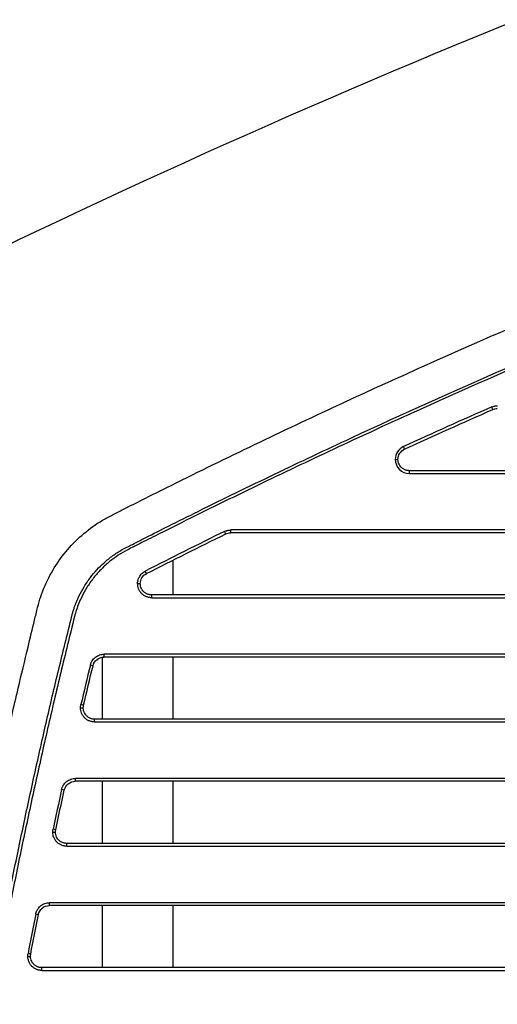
# Model space of a CAD drawing. Header units: millimetres. Extents: x -0.57 to 0.95, y -0.4 to 0.71.
# Tile 213 of 256: x 0.3068 to 0.3407, y 0.2654 to 0.3352. Entities that reach past the tile are written whole.
import ezdxf

# ---------------------------------------------------------------- set-up
doc = ezdxf.new("R2010")
doc.units = ezdxf.units.MM
doc.layers.add('FORMAT', color=7, linetype='Continuous')

msp = doc.modelspace()

# ---------------------------------------------------------------- linework, layer by layer
at = {"layer": 'FORMAT', "color": 7, "linetype": 'Continuous', "lineweight": 25}
for p, q in [((0.334102, 0.304737), (0.333878, 0.304579)), ((0.333441, 0.304009), (0.333634, 0.304009)), ((0.382689, 0.303209), (0.334434, 0.303209)), ((0.334441, 0.303009), (0.382696, 0.303009)), ((0.380068, 0.298809), (0.321776, 0.298809)), ((0.380075, 0.299009), (0.321783, 0.299009)), ((0.317674, 0.296864), (0.317674, 0.294409)), ((0.315177, 0.295209), (0.31537, 0.295209)), ((0.378844, 0.294409), (0.31617, 0.294409)), ((0.316177, 0.294209), (0.378851, 0.294209)), ((0.37623, 0.290209), (0.312802, 0.290209)), ((0.312674, 0.29), (0.312674, 0.285609)), ((0.376223, 0.290009), (0.312795, 0.290009)), ((0.317674, 0.290009), (0.317674, 0.285609)), ((0.311133, 0.286409), (0.311326, 0.286409)), ((0.374999, 0.285609), (0.312126, 0.285609)), ((0.312133, 0.285409), (0.375006, 0.285409)), ((0.372378, 0.281209), (0.310761, 0.281209)), ((0.372384, 0.281409), (0.310768, 0.281409)), ((0.312674, 0.281209), (0.312674, 0.276809)), ((0.317674, 0.281209), (0.317674, 0.276809)), ((0.309163, 0.277609), (0.309357, 0.277609)), ((0.371154, 0.276809), (0.310157, 0.276809)), ((0.310163, 0.276609), (0.371161, 0.276609)), ((0.368532, 0.272409), (0.308929, 0.272409)), ((0.368539, 0.272609), (0.308936, 0.272609)), ((0.312674, 0.272409), (0.312674, 0.268009)), ((0.317674, 0.272409), (0.317674, 0.268009)), ((0.307394, 0.268809), (0.307587, 0.268809)), ((0.367309, 0.268009), (0.308387, 0.268009)), ((0.308394, 0.267809), (0.367316, 0.267809))]:
    msp.add_line(p, q, dxfattribs=at)
for centre, radius, start, end in [((0.33889, 0.307059), 0.0015421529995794, 18.238389, 25.573513), ((0.332636, 0.30423), 0.0015507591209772, 19.065833, 26.35688), ((0.333002, 0.303059), 0.0014397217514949, 358.012234, 5.982702), ((0.319955, 0.298171), 0.0015696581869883, 20.761153, 27.957662), ((0.320344, 0.298959), 0.0014397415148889, 354.017332, 1.987772), ((0.314339, 0.295344), 0.0015786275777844, 21.515013, 28.66768), ((0.314738, 0.294259), 0.0014397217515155, 358.012234, 5.982702), ((0.311363, 0.290159), 0.0014397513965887, 354.017349, 1.987776), ((0.31051, 0.283802), 0.0057953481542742, 74.91855, 76.828999), ((0.309839, 0.28082), 0.0059659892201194, 75.35899, 77.214678), ((0.310694, 0.285459), 0.0014397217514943, 358.012234, 5.982702), ((0.309329, 0.281359), 0.0014397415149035, 354.017332, 1.987772), ((0.308472, 0.274394), 0.0063682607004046, 76.301303, 78.039547), ((0.307866, 0.271375), 0.0065753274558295, 76.740257, 78.423664), ((0.308725, 0.276659), 0.001439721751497, 358.012234, 5.982702), ((0.307497, 0.272559), 0.0014397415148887, 354.017332, 1.987772), ((0.306635, 0.264859), 0.007067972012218, 77.678904, 79.244795), ((0.306093, 0.261791), 0.0073240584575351, 78.115932, 79.626993), ((0.306955, 0.267859), 0.001439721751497, 358.012234, 5.982702)]:
    msp.add_arc(centre, radius, start, end, dxfattribs=at)
for points, knots in [([(0.3764735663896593, 0.3691358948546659), (0.3576041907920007, 0.3653814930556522), (0.3219790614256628, 0.3546607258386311), (0.2889837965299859, 0.3375405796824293), (0.272735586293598, 0.3272285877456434), (0.2712500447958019, 0.3262671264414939), (0.2697744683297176, 0.3252933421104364)], [0.6392847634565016, 0.6392847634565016, 0.6392847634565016, 0.6392847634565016, 0.8197700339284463, 0.9834153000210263, 0.9834153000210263, 0.9999999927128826, 0.9999999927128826, 0.9999999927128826, 0.9999999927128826]), ([(0.319013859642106, 0.3519400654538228), (0.3133349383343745, 0.3493860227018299), (0.3019637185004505, 0.3442719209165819), (0.2859190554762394, 0.3356176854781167), (0.2758244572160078, 0.3291498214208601), (0.2709940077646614, 0.3260548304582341)], [0, 0, 0, 0, 0.3422161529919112, 0.6852384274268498, 1, 1, 1, 1]), ([(0.3894094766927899, 0.3520859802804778), (0.3564994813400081, 0.3417684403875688), (0.324476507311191, 0.3287331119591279), (0.2936605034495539, 0.3131111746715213), (0.2935759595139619, 0.3130674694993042), (0.293491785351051, 0.3130230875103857)], [0.6541282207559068, 0.6541282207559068, 0.6541282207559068, 0.6541282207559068, 0.9990472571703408, 0.9990472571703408, 1, 1, 1, 1]), ([(0.3080931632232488, 0.2935267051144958), (0.3083536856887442, 0.2945843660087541), (0.3087948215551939, 0.2955847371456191), (0.3099609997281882, 0.2973974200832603), (0.3106873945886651, 0.2982094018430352), (0.311946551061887, 0.2992276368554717), (0.3123944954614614, 0.299533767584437), (0.3131029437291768, 0.2999358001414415), (0.3133467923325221, 0.3000574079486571), (0.3138323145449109, 0.3003038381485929), (0.3150466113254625, 0.3009189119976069), (0.3201569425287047, 0.3034811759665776), (0.3329117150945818, 0.309616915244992), (0.3608778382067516, 0.3217429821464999), (0.3856076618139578, 0.3302368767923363), (0.402352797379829, 0.3350262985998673)], [0, 0, 0, 0, 0.0312499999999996, 0.0312499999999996, 0.0624999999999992, 0.0624999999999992, 0.0781249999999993, 0.0781249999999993, 0.0859374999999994, 0.0859374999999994, 0.0937499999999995, 0.1249999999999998, 0.2499999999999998, 0.4999999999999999, 1, 1, 1, 1]), ([(0.3105171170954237, 0.2929195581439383), (0.3105378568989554, 0.2929990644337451), (0.3105793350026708, 0.2931580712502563), (0.3106517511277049, 0.2933938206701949), (0.3107315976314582, 0.2936273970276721), (0.3108196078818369, 0.2938586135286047), (0.3109155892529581, 0.2940875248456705), (0.3110923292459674, 0.2944726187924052), (0.3113792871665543, 0.2950007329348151), (0.3118080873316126, 0.2956268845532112), (0.3122841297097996, 0.2961950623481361), (0.312816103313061, 0.2967195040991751), (0.3134150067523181, 0.2972023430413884), (0.3140428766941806, 0.2976084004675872), (0.3148372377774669, 0.2980085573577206), (0.3159275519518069, 0.2985620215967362), (0.317528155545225, 0.299365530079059), (0.3205656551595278, 0.3008756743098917), (0.3248863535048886, 0.3029782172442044), (0.3321547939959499, 0.3064067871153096), (0.3413183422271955, 0.3105271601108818), (0.3500742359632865, 0.3142115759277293), (0.3565167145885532, 0.3167982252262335), (0.3605996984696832, 0.3183959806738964), (0.364695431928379, 0.3199572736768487), (0.3688039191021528, 0.3214821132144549), (0.3729251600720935, 0.3229704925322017), (0.3770591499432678, 0.3244224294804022), (0.381205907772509, 0.3258378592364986), (0.3853653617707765, 0.3272170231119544), (0.3895377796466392, 0.3285590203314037), (0.393722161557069, 0.3298672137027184), (0.396521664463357, 0.3307082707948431), (0.3979216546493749, 0.3311288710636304)], [0, 0, 0, 0, 0.0025538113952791, 0.0051074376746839, 0.0076637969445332, 0.0102257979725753, 0.0127963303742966, 0.0153782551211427, 0.0233958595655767, 0.0314441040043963, 0.0389318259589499, 0.0464077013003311, 0.0546350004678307, 0.0628120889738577, 0.0696030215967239, 0.0822802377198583, 0.1008438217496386, 0.1252942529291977, 0.1877712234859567, 0.2502671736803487, 0.3752091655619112, 0.500192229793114, 0.5456574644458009, 0.5911064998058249, 0.6365428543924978, 0.6819700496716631, 0.7273916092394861, 0.7728110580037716, 0.8182319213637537, 0.8636577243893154, 0.9090919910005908, 0.9545382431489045, 1, 1, 1, 1]), ([(0.3975588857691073, 0.3308140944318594), (0.396830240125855, 0.3305954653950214), (0.3953730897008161, 0.3301582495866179), (0.3931913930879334, 0.3294898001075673), (0.3910129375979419, 0.3288121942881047), (0.3888379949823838, 0.3281245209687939), (0.3866664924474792, 0.3274270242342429), (0.3844984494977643, 0.3267196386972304), (0.3823338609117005, 0.3260023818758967), (0.3801727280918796, 0.3252752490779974), (0.3780150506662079, 0.3245382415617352), (0.3758608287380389, 0.3237913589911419), (0.3737100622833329, 0.3230346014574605), (0.3715627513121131, 0.3222679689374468), (0.3694188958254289, 0.3214914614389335), (0.3672784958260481, 0.3207050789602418), (0.3651415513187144, 0.3199088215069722), (0.3630080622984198, 0.3191026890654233), (0.3608780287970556, 0.3182866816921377), (0.3587514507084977, 0.3174607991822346), (0.3566283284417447, 0.3166250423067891), (0.3545086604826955, 0.3157794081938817), (0.3493972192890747, 0.3137130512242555), (0.3413379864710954, 0.3103199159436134), (0.3322362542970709, 0.3062269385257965), (0.3250161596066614, 0.3028217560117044), (0.3205288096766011, 0.3006391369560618), (0.3174019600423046, 0.2990824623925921), (0.3158861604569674, 0.2983200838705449), (0.3151295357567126, 0.2979364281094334), (0.314683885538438, 0.2977119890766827), (0.314194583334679, 0.2974632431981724), (0.3136384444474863, 0.2971202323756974), (0.3130431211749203, 0.2966585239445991), (0.3124963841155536, 0.2961386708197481), (0.3120063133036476, 0.295566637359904), (0.311575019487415, 0.2949474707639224), (0.3112491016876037, 0.2943597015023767), (0.3110100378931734, 0.2938244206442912), (0.3108355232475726, 0.2933536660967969), (0.3107479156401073, 0.2930317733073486), (0.3107041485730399, 0.2928709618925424)], [0, 0, 0, 0, 0.0238163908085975, 0.0476281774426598, 0.0714358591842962, 0.0952399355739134, 0.1190409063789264, 0.1428392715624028, 0.1666355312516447, 0.1904301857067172, 0.2142237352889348, 0.2380166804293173, 0.2618095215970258, 0.2856027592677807, 0.3093968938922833, 0.3331924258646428, 0.356989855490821, 0.3807896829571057, 0.4045924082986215, 0.4283985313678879, 0.4522085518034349, 0.4760229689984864, 0.4998422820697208, 0.6248076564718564, 0.7497430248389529, 0.8122278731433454, 0.8747049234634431, 0.9059503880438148, 0.9215720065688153, 0.9278204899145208, 0.9325069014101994, 0.9371929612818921, 0.9450006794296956, 0.9529176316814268, 0.9607334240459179, 0.9685742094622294, 0.9764521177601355, 0.9843095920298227, 0.9895656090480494, 0.9947871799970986, 1, 1, 1, 1]), ([(0.3402808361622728, 0.3077245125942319), (0.3403130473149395, 0.3077376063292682), (0.3403771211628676, 0.3077636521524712), (0.3404775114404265, 0.3077896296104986), (0.3405798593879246, 0.3078063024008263), (0.340648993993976, 0.3078082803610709), (0.3406837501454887, 0.3078092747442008)], [0, 0, 0, 0, 0.2513532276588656, 0.4999873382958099, 0.7486278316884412, 1, 1, 1, 1]), ([(0.3340256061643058, 0.3049188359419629), (0.333852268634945, 0.3048396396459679), (0.3337027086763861, 0.3047099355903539), (0.3334968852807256, 0.3043895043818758), (0.3334411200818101, 0.3041995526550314), (0.3334411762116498, 0.3040089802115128)], [0, 0, 0, 0, 0.5, 0.5, 1, 1, 1, 1]), ([(0.3336342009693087, 0.3040090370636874), (0.3336341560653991, 0.3041614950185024), (0.3336787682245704, 0.3043134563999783), (0.3338434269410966, 0.3045698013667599), (0.3339630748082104, 0.3046735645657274), (0.3341017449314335, 0.3047369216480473)], [0, 0, 0, 0, 0.5, 0.5, 1, 1, 1, 1]), ([(0.3334411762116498, 0.3040089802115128), (0.3334412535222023, 0.3037464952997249), (0.3335490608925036, 0.3034871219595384), (0.3339192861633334, 0.3031170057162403), (0.3341786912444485, 0.3030092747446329), (0.334441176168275, 0.3030092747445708)], [0, 0, 0, 0, 0.5, 0.5, 1, 1, 1, 1]), ([(0.3344342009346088, 0.3032092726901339), (0.3344044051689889, 0.3032102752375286), (0.3343448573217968, 0.3032122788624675), (0.3342567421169, 0.3032281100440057), (0.3341709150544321, 0.303252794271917), (0.3340883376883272, 0.3032868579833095), (0.3340099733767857, 0.303329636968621), (0.3339367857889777, 0.3033807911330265), (0.3338698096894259, 0.3034398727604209), (0.3337897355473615, 0.3035289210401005), (0.3337098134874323, 0.3036569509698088), (0.3336465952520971, 0.3038282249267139), (0.3336383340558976, 0.3039487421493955), (0.3336342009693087, 0.3040090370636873)], [0, 0, 0, 0, 0.0712618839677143, 0.1424192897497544, 0.2135342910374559, 0.2846208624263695, 0.3556752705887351, 0.426706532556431, 0.4977668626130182, 0.5688251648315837, 0.7124472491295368, 0.8561370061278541, 1, 1, 1, 1]), ([(0.3213416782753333, 0.2989066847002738), (0.3213695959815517, 0.2989195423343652), (0.3214250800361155, 0.2989450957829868), (0.3215119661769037, 0.2989736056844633), (0.3216005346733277, 0.2989942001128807), (0.3216910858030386, 0.2990069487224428), (0.3217521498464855, 0.2990084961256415), (0.3217828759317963, 0.2990092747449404)], [0, 0, 0, 0, 0.201687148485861, 0.4008359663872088, 0.5991347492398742, 0.7982934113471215, 1, 1, 1, 1]), ([(0.315176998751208, 0.2952089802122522), (0.315177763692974, 0.2952400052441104), (0.3151792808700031, 0.2953015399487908), (0.3151920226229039, 0.2953925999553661), (0.3152124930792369, 0.2954813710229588), (0.3152413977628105, 0.2955678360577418), (0.3152785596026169, 0.2956519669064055), (0.3153383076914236, 0.2957597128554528), (0.315429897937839, 0.2958831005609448), (0.3155647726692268, 0.2960097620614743), (0.315670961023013, 0.2960704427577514), (0.3157245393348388, 0.2961010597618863)], [0, 0, 0, 0, 0.0844865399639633, 0.1675696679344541, 0.2499573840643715, 0.3323756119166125, 0.4155494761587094, 0.500184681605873, 0.6676284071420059, 0.8322988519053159, 0.9999999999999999, 0.9999999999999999, 0.9999999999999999, 0.9999999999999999]), ([(0.3153700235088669, 0.2952090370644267), (0.3153699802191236, 0.2953560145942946), (0.3154113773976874, 0.295502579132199), (0.3155650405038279, 0.2957529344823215), (0.3156769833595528, 0.2958561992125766), (0.3158080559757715, 0.2959227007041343)], [0, 0, 0, 0, 0.5, 0.5, 1, 1, 1, 1]), ([(0.3161769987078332, 0.2942092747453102), (0.3161454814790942, 0.2942101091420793), (0.3160827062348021, 0.2942117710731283), (0.315989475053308, 0.2942254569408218), (0.3158978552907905, 0.2942473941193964), (0.3157741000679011, 0.2942898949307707), (0.3156240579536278, 0.2943671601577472), (0.3154653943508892, 0.2944971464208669), (0.315335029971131, 0.2946559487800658), (0.3152439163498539, 0.2948336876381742), (0.315187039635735, 0.2950204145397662), (0.3151803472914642, 0.2951460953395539), (0.315176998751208, 0.2952089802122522)], [0, 0, 0, 0, 0.0602749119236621, 0.1200540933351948, 0.1798759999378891, 0.2402779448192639, 0.37008859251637, 0.5002277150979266, 0.6300074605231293, 0.7601156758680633, 0.8799729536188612, 1, 1, 1, 1]), ([(0.316170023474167, 0.2944092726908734), (0.316140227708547, 0.2944102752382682), (0.3160806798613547, 0.2944122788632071), (0.3159925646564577, 0.2944281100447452), (0.3159067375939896, 0.2944527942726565), (0.3158241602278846, 0.294486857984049), (0.3157457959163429, 0.294529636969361), (0.3156726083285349, 0.2945807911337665), (0.3156056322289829, 0.2946398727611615), (0.3155255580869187, 0.2947289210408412), (0.3154456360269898, 0.2948569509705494), (0.3153824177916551, 0.2950282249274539), (0.3153741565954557, 0.295148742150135), (0.3153700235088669, 0.2952090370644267)], [0, 0, 0, 0, 0.0712618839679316, 0.1424192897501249, 0.2135342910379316, 0.284620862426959, 0.3556752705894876, 0.4267065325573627, 0.4977668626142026, 0.5688251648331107, 0.7124472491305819, 0.8561370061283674, 1, 1, 1, 1]), ([(0.2983514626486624, 0.208220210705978), (0.2983779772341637, 0.2088631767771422), (0.2984310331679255, 0.2101497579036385), (0.2985221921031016, 0.212080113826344), (0.298621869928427, 0.2140120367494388), (0.2987308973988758, 0.2159454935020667), (0.2988490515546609, 0.2178804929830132), (0.2989763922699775, 0.219817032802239), (0.2991129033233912, 0.2217551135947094), (0.2992585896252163, 0.2236947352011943), (0.2994134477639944, 0.2256358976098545), (0.2995774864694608, 0.2275786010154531), (0.2998511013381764, 0.2306502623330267), (0.3002618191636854, 0.2348476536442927), (0.3008510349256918, 0.2401656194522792), (0.3015083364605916, 0.2454766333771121), (0.3021684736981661, 0.2503035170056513), (0.3028115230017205, 0.2546471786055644), (0.3034201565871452, 0.2585085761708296), (0.3040646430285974, 0.2623624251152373), (0.3047449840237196, 0.2662087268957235), (0.305461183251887, 0.2700474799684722), (0.3062132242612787, 0.2738786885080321), (0.3070011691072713, 0.2777023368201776), (0.307824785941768, 0.2815184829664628), (0.3086849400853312, 0.2853269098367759), (0.3095784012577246, 0.289128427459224), (0.3102041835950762, 0.2916557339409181), (0.3105171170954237, 0.2929195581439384)], [0, 0, 0, 0, 0.0225214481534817, 0.0450656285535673, 0.0676330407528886, 0.0902241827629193, 0.1128395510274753, 0.1354796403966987, 0.1581449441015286, 0.1808359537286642, 0.2035531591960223, 0.2262970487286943, 0.2490681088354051, 0.3114801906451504, 0.3738940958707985, 0.4363200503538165, 0.4987682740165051, 0.544393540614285, 0.5899950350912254, 0.6355767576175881, 0.6811427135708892, 0.726696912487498, 0.7722433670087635, 0.8177860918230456, 0.8633291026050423, 0.9088764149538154, 0.9544320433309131, 1, 1, 1, 1]), ([(0.3018571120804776, 0.2641970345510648), (0.3019631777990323, 0.2647951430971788), (0.3022500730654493, 0.2664129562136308), (0.3028108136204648, 0.2694688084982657), (0.3036388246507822, 0.2737814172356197), (0.3046500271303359, 0.2787241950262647), (0.3057120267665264, 0.2835341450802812), (0.3066308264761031, 0.2874615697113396), (0.3073306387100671, 0.2903778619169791), (0.3077900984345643, 0.2922881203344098), (0.3080194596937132, 0.2932254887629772), (0.3080931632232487, 0.2935267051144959)], [0, 0, 0, 0, 0.0607605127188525, 0.1643500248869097, 0.3107695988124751, 0.500013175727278, 0.6689860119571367, 0.8034701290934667, 0.9034699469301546, 0.9689807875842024, 0.9999999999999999, 0.9999999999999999, 0.9999999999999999, 0.9999999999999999]), ([(0.3107041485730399, 0.2928709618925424), (0.310539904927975, 0.2922112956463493), (0.3102114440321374, 0.2908920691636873), (0.3097310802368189, 0.2889103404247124), (0.3092597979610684, 0.2869267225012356), (0.3087984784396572, 0.2849409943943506), (0.3083468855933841, 0.2829532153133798), (0.3079050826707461, 0.2809633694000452), (0.307473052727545, 0.2789714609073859), (0.3070508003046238, 0.2769774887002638), (0.3066383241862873, 0.2749814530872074), (0.3062356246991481, 0.2729833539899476), (0.3058427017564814, 0.2709831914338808), (0.3054595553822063, 0.2689809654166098), (0.3050861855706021, 0.2669766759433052), (0.3047225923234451, 0.2649703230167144), (0.3043687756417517, 0.2629619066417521), (0.3040247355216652, 0.2609514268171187), (0.3036904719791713, 0.258938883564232), (0.3033659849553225, 0.2569242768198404), (0.3030512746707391, 0.2549076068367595), (0.3027463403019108, 0.2528888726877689), (0.3022914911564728, 0.249774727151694), (0.3017141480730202, 0.2455619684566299), (0.3010548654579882, 0.2402461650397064), (0.3004637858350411, 0.2349230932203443), (0.2999985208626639, 0.2301788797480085), (0.2996351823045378, 0.226018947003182), (0.2993538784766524, 0.2224478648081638), (0.2991035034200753, 0.2188818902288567), (0.2988847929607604, 0.2153209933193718), (0.2986949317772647, 0.2117652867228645), (0.2985944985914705, 0.2093958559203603), (0.2985443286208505, 0.2082122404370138)], [0, 0, 0, 0, 0.0238038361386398, 0.0476038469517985, 0.0714006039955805, 0.0951946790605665, 0.1189866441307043, 0.1427770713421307, 0.1665665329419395, 0.1903556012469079, 0.2141448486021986, 0.2379348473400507, 0.2617261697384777, 0.2855193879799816, 0.309315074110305, 0.3331137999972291, 0.3569161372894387, 0.3807226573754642, 0.4045339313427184, 0.4283505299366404, 0.4521730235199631, 0.4760019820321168, 0.4998379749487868, 0.5623712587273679, 0.6248854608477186, 0.6873908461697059, 0.7498976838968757, 0.7917947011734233, 0.8336023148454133, 0.8753235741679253, 0.9169615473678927, 0.9585193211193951, 1, 1, 1, 1]), ([(0.3118302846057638, 0.289445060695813), (0.3118372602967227, 0.2894711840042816), (0.3118511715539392, 0.2895232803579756), (0.3118799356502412, 0.2895989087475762), (0.3119143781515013, 0.289672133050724), (0.3119697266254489, 0.2897683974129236), (0.3120551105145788, 0.2898818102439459), (0.3121808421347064, 0.2899989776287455), (0.312324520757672, 0.2900937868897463), (0.3124794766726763, 0.2901602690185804), (0.3126401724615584, 0.2902018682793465), (0.3127480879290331, 0.2902068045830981), (0.3128020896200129, 0.29020927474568)], [0, 0, 0, 0, 0.0608655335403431, 0.1213809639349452, 0.181947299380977, 0.2429645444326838, 0.3712840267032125, 0.500011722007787, 0.6283574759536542, 0.7571093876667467, 0.8784557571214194, 1, 1, 1, 1]), ([(0.3120176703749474, 0.2893979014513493), (0.3120596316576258, 0.2895708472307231), (0.3121609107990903, 0.2897282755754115), (0.312440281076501, 0.2899479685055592), (0.3126171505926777, 0.2900092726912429), (0.3127951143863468, 0.2900092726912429)], [0, 0, 0, 0, 0.5, 0.5, 1, 1, 1, 1]), ([(0.3111330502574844, 0.2864089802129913), (0.3111341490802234, 0.2864475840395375), (0.3111363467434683, 0.286524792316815), (0.311151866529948, 0.2866004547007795), (0.3111596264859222, 0.2866382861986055)], [0, 0, 0, 0, 0.4999959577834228, 1, 1, 1, 1]), ([(0.3121330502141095, 0.2854092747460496), (0.3121015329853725, 0.2854101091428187), (0.3120387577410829, 0.2854117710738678), (0.3119455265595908, 0.2854254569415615), (0.3118539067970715, 0.2854473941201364), (0.3117301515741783, 0.2854898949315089), (0.3115801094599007, 0.2855671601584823), (0.3114214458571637, 0.2856971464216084), (0.3112910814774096, 0.2858559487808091), (0.3111999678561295, 0.2860336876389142), (0.3111430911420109, 0.2862204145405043), (0.3111363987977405, 0.2863460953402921), (0.3111330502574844, 0.2864089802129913)], [0, 0, 0, 0, 0.0602749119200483, 0.1200540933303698, 0.1798759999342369, 0.2402779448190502, 0.3700885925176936, 0.5002277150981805, 0.6300074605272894, 0.760115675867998, 0.8799729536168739, 0.9999999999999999, 0.9999999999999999, 0.9999999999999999, 0.9999999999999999]), ([(0.3121260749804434, 0.2856092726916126), (0.3120962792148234, 0.2856102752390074), (0.312036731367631, 0.2856122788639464), (0.3119486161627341, 0.2856281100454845), (0.3118627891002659, 0.2856527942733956), (0.3117802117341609, 0.2856868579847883), (0.3117018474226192, 0.2857296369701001), (0.3116286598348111, 0.2857807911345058), (0.3115616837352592, 0.2858398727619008), (0.311481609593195, 0.2859289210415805), (0.3114016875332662, 0.2860569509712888), (0.3113384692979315, 0.2862282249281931), (0.3113302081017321, 0.2863487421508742), (0.3113260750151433, 0.286409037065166)], [0, 0, 0, 0, 0.0712618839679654, 0.1424192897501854, 0.2135342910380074, 0.2846208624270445, 0.3556752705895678, 0.426706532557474, 0.4977668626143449, 0.568825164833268, 0.7124472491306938, 0.8561370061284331, 1, 1, 1, 1]), ([(0.3097914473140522, 0.2806237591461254), (0.3097979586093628, 0.2806504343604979), (0.3098109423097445, 0.2807036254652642), (0.3098386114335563, 0.2807809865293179), (0.3098721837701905, 0.2808559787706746), (0.3099267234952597, 0.2809547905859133), (0.3100117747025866, 0.2810714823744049), (0.3101382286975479, 0.2811922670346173), (0.3102834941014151, 0.2812901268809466), (0.3104406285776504, 0.2813587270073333), (0.3106037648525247, 0.2814016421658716), (0.3107133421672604, 0.2814067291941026), (0.3107681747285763, 0.2814092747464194)], [0, 0, 0, 0, 0.0608135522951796, 0.1212638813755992, 0.1817641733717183, 0.2427265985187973, 0.3711692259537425, 0.5000132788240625, 0.6284826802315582, 0.7573515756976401, 0.8785785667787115, 1, 1, 1, 1]), ([(0.3099798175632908, 0.2805808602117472), (0.3100186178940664, 0.2807575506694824), (0.3101190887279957, 0.2809194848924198), (0.3104005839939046, 0.2811458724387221), (0.3105802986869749, 0.2812092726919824), (0.3107611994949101, 0.2812092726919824)], [0, 0, 0, 0, 0.5, 0.5, 1, 1, 1, 1]), ([(0.3091634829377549, 0.2776089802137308), (0.3091643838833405, 0.2776439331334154), (0.3091661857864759, 0.2777138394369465), (0.3091789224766, 0.2777825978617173), (0.3091852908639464, 0.2778169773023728)], [0, 0, 0, 0, 0.4999966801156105, 1, 1, 1, 1]), ([(0.3101634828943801, 0.276609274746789), (0.3101319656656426, 0.2766101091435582), (0.3100691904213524, 0.2766117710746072), (0.3099759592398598, 0.2766254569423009), (0.309884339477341, 0.2766473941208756), (0.3097605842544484, 0.2766898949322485), (0.3096105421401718, 0.2767671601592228), (0.3094518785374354, 0.2768971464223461), (0.3093215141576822, 0.2770559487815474), (0.3092304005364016, 0.2772336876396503), (0.3091735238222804, 0.2774204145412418), (0.3091668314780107, 0.2775460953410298), (0.3091634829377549, 0.2776089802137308)], [0, 0, 0, 0, 0.0602749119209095, 0.1200540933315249, 0.1798759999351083, 0.2402779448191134, 0.3700885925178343, 0.500227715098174, 0.6300074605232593, 0.760115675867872, 0.8799729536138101, 1, 1, 1, 1]), ([(0.3101565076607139, 0.2768092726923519), (0.3101267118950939, 0.2768102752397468), (0.3100671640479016, 0.2768122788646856), (0.3099790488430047, 0.2768281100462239), (0.3098932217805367, 0.276852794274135), (0.3098106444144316, 0.2768868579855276), (0.30973228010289, 0.2769296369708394), (0.3096590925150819, 0.2769807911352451), (0.30959211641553, 0.2770398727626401), (0.3095120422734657, 0.2771289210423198), (0.3094321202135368, 0.2772569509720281), (0.309368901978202, 0.2774282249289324), (0.3093606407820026, 0.2775487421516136), (0.3093565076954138, 0.2776090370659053)], [0, 0, 0, 0, 0.0712618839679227, 0.1424192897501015, 0.2135342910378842, 0.2846208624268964, 0.355675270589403, 0.4267065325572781, 0.4977668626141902, 0.5688251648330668, 0.7124472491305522, 0.8561370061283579, 1, 1, 1, 1]), ([(0.3079543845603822, 0.2718024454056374), (0.3079604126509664, 0.2718296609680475), (0.3079724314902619, 0.2718839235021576), (0.3079989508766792, 0.2719629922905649), (0.308031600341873, 0.2720397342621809), (0.3080852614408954, 0.2721410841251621), (0.3081699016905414, 0.2722610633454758), (0.3082970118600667, 0.2723854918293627), (0.3084438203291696, 0.2724864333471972), (0.3086031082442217, 0.2725571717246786), (0.3087686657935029, 0.2726014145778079), (0.3088798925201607, 0.2726066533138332), (0.3089355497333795, 0.2726092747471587)], [0, 0, 0, 0, 0.0607607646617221, 0.1211451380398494, 0.181578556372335, 0.2424854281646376, 0.3710527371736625, 0.5000149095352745, 0.6286094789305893, 0.7575971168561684, 0.878702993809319, 0.9999999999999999, 0.9999999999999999, 0.9999999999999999, 0.9999999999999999]), ([(0.3081436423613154, 0.2717638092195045), (0.3081791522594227, 0.2719441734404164), (0.3082787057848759, 0.2721106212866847), (0.3085622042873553, 0.272343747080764), (0.3087447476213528, 0.2724092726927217), (0.3089285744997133, 0.2724092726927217)], [0, 0, 0, 0, 0.5, 0.5, 1, 1, 1, 1]), ([(0.3073943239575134, 0.2688089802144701), (0.3073950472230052, 0.2688403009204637), (0.3073964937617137, 0.2689029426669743), (0.3074067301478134, 0.2689647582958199), (0.3074118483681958, 0.2689956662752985)], [0, 0, 0, 0, 0.4999973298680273, 0.9999999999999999, 0.9999999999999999, 0.9999999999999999, 0.9999999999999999]), ([(0.3083943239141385, 0.2678092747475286), (0.3083628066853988, 0.2678101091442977), (0.3083000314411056, 0.2678117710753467), (0.3082068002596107, 0.26782545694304), (0.308115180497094, 0.2678473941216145), (0.3079914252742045, 0.2678898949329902), (0.3078413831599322, 0.2679671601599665), (0.3076827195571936, 0.2680971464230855), (0.307552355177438, 0.2682559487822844), (0.3074612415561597, 0.268433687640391), (0.3074043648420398, 0.268620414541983), (0.3073976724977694, 0.268746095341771), (0.3073943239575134, 0.2688089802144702)], [0, 0, 0, 0, 0.0602749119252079, 0.1200540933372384, 0.179875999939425, 0.2402779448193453, 0.3700885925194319, 0.5002277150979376, 0.6300074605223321, 0.7601156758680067, 0.8799729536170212, 1, 1, 1, 1]), ([(0.3083873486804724, 0.2680092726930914), (0.3083575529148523, 0.2680102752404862), (0.3082980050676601, 0.2680122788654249), (0.3082098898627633, 0.2680281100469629), (0.3081240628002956, 0.2680527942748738), (0.3080414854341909, 0.2680868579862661), (0.3079631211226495, 0.2681296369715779), (0.3078899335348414, 0.2681807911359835), (0.3078229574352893, 0.2682398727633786), (0.3077428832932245, 0.2683289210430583), (0.3076629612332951, 0.2684569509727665), (0.3075997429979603, 0.2686282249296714), (0.307591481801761, 0.2687487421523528), (0.3075873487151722, 0.2688090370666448)], [0, 0, 0, 0, 0.0712618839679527, 0.1424192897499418, 0.2135342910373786, 0.2846208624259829, 0.3556752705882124, 0.4267065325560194, 0.4977668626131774, 0.5688251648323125, 0.7124472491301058, 0.8561370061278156, 1, 1, 1, 1])]:
    msp.add_open_spline(points, degree=3, knots=knots, dxfattribs=at)
for points in [[(0.3402808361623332, 0.3077245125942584), (0.3381893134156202, 0.3068037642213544), (0.3361041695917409, 0.3058685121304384), (0.3340256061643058, 0.3049188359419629)], [(0.3403544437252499, 0.3075414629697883), (0.3404557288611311, 0.3075860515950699), (0.340566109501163, 0.3076092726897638), (0.3406767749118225, 0.3076092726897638)], [(0.3341017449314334, 0.3047369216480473), (0.3361794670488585, 0.3056862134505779), (0.3382637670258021, 0.3066210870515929), (0.3403544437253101, 0.3075414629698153)], [(0.3213416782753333, 0.2989066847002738), (0.3194634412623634, 0.2979832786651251), (0.3175910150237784, 0.2970480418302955), (0.3157245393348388, 0.2961010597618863)], [(0.3158080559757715, 0.2959227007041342), (0.3176737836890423, 0.2968693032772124), (0.3195454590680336, 0.2978041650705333), (0.3214229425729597, 0.2987272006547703)], [(0.3214229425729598, 0.2987272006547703), (0.3215324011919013, 0.2987810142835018), (0.3216539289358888, 0.2988092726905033), (0.3217759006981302, 0.2988092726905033)], [(0.3118302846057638, 0.2894450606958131), (0.3116034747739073, 0.2885102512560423), (0.3113799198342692, 0.2875746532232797), (0.3111596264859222, 0.2866382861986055)], [(0.3113473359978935, 0.2865924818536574), (0.3115675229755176, 0.287528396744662), (0.3117909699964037, 0.2884635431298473), (0.3120176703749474, 0.2893979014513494)], [(0.3113260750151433, 0.286409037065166), (0.3113260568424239, 0.2864707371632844), (0.3113332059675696, 0.2865324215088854), (0.3113473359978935, 0.2865924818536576)], [(0.3097914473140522, 0.2806237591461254), (0.3095861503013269, 0.2796888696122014), (0.3093840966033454, 0.2787532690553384), (0.3091852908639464, 0.2778169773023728)], [(0.3093739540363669, 0.277775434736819), (0.3095726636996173, 0.2787112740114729), (0.3097746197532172, 0.2796464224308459), (0.3099798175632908, 0.2805808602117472)], [(0.3093565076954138, 0.2776090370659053), (0.3093564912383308, 0.2776649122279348), (0.3093623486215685, 0.2777207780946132), (0.309373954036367, 0.277775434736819)], [(0.3079543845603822, 0.2718024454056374), (0.3077703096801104, 0.2708674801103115), (0.3075894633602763, 0.2699318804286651), (0.3074118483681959, 0.2689956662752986)], [(0.3076013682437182, 0.2689583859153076), (0.3077788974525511, 0.2698941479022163), (0.3079596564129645, 0.2708292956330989), (0.3081436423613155, 0.2717638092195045)], [(0.3075873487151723, 0.2688090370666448), (0.3075873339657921, 0.2688591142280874), (0.307592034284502, 0.2689091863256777), (0.3076013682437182, 0.2689583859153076)]]:
    msp.add_open_spline(points, degree=3, dxfattribs=at)

doc.saveas('drawing.dxf')
